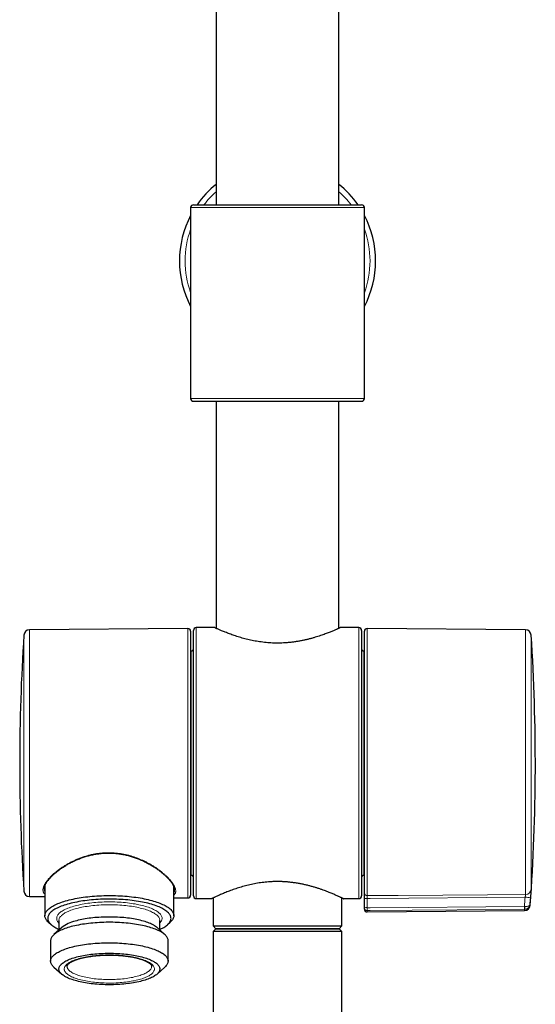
# Model space of a CAD drawing. Header units: millimetres. Extents: x 8 to 2417, y 12 to 2416.
# Tile 9 of 24: x 1076 to 1168, y 1193 to 1369. Entities that reach past the tile are written whole.
import ezdxf

# ---------------------------------------------------------------- set-up
doc = ezdxf.new("R2010")
doc.units = ezdxf.units.MM

msp = doc.modelspace()

# ---------------------------------------------------------------- linework, layer by layer
at = {"color": 7, "linetype": 'Continuous', "lineweight": 30}
for p, q in [((1110.81, 2250.58), (1110.81, 1335.58)), ((1132.71, 1335.58), (1132.71, 2250.58)), ((1106.76, 1335.58), (1136.76, 1335.58)), ((1106.26, 1335.08), (1106.26, 1301.08)), ((1137.26, 1301.08), (1137.26, 1335.08)), ((1106.76, 1300.58), (1136.76, 1300.58)), ((1110.81, 1300.58), (1110.81, 1260.11)), ((1132.71, 1260.11), (1132.71, 1300.58)), ((1105.75, 1260.08), (1077.49, 1259.83)), ((1110.56, 1260.23), (1107.26, 1260.23)), ((1136.26, 1260.23), (1132.95, 1260.23)), ((1166.02, 1259.83), (1137.76, 1260.08)), ((1106.26, 1259.58), (1106.26, 1212.57)), ((1106.76, 1212.43), (1106.76, 1259.73)), ((1136.76, 1259.73), (1136.76, 1236.08)), ((1137.26, 1212.97), (1137.26, 1259.58)), ((1106.36, 1256.08), (1106.26, 1256.08)), ((1137.26, 1256.08), (1137.16, 1256.08)), ((1136.76, 1236.08), (1136.76, 1212.43)), ((1106.26, 1216.08), (1106.36, 1216.08)), ((1137.16, 1216.08), (1137.26, 1216.08)), ((1080.26, 1214.3), (1080.26, 1208.9)), ((1080.13, 1213.89), (1080.11, 1213.73)), ((1103.26, 1208.9), (1103.26, 1214.08)), ((1103.4, 1213.49), (1103.4, 1213.56)), ((1077.49, 1212.32), (1080.26, 1212.29)), ((1103.26, 1212.09), (1105.75, 1212.07)), ((1107.26, 1211.93), (1110.01, 1211.93)), ((1110.26, 1212.05), (1110.26, 1207.08)), ((1133.26, 1207.08), (1133.26, 1212.05)), ((1133.5, 1211.93), (1136.26, 1211.93)), ((1137.26, 1210.31), (1137.26, 1211.97)), ((1137.26, 1210.07), (1137.26, 1210.31)), ((1137.76, 1209.57), (1165.85, 1209.82)), ((1080.89, 1207.72), (1081.36, 1207.3)), ((1082.76, 1208.04), (1082.76, 1206.33)), ((1100.76, 1206.33), (1100.76, 1208.04)), ((1102.15, 1207.3), (1102.62, 1207.72)), ((1083.25, 1206.78), (1081.86, 1205.53)), ((1101.65, 1205.53), (1100.26, 1206.78)), ((1110.26, 1207.08), (1110.76, 1206.58)), ((1110.26, 1207.08), (1121.76, 1207.08)), ((1110.76, 1206.58), (1110.26, 1206.08)), ((1110.26, 1206.08), (1110.26, 1087.08)), ((1133.26, 1206.08), (1110.26, 1206.08)), ((1110.76, 1206.58), (1132.76, 1206.58)), ((1121.76, 1206.58), (1110.76, 1206.58)), ((1121.76, 1207.08), (1133.26, 1207.08)), ((1132.76, 1206.58), (1121.76, 1206.58)), ((1132.76, 1206.58), (1133.26, 1207.08)), ((1133.26, 1206.08), (1132.76, 1206.58)), ((1133.26, 1087.08), (1133.26, 1206.08)), ((1081.28, 1204.46), (1081.28, 1200.8)), ((1102.23, 1200.8), (1102.23, 1204.46)), ((1081.86, 1199.73), (1083.25, 1198.48)), ((1100.26, 1198.48), (1101.65, 1199.73))]:
    msp.add_line(p, q, dxfattribs=at)
at = {"color": 252, "linetype": 'Continuous', "lineweight": 0}
for p, q in [((1137.26, 1335.08), (1106.26, 1335.08)), ((1106.26, 1301.08), (1137.26, 1301.08)), ((1105.75, 1213.27), (1105.75, 1260.08)), ((1107.26, 1260.23), (1107.26, 1211.93)), ((1136.26, 1236.08), (1136.26, 1260.23)), ((1137.76, 1260.08), (1137.76, 1212.48)), ((1076.5, 1213.25), (1076.5, 1258.9)), ((1077.49, 1259.83), (1077.49, 1213.5)), ((1166.02, 1212.68), (1166.02, 1259.83)), ((1167.01, 1258.9), (1167.01, 1213.6)), ((1106.36, 1216.08), (1106.36, 1256.08)), ((1137.16, 1256.08), (1137.16, 1236.08)), ((1136.26, 1211.93), (1136.26, 1236.08)), ((1137.16, 1236.08), (1137.16, 1216.08)), ((1077.49, 1213.5), (1077.49, 1212.32)), ((1105.75, 1212.07), (1105.75, 1213.27)), ((1137.76, 1211.98), (1137.76, 1210.32)), ((1166.84, 1210.9), (1166.84, 1210.74)), ((1137.76, 1209.82), (1137.76, 1209.57)), ((1165.82, 1210.53), (1165.88, 1210.53)), ((1165.85, 1210.03), (1165.82, 1210.03)), ((1165.85, 1209.82), (1165.85, 1210.03))]:
    msp.add_line(p, q, dxfattribs=at)
at = {"color": 252, "linetype": 'Continuous', "lineweight": 0, "flags": 128}
for points in [[(1137.76, 1212.48), (1138.26, 1212.48), (1139.26, 1212.49), (1143.26, 1212.52), (1159.25, 1212.63), (1166.02, 1212.68)], [(1085.39, 1210.58), (1085.67, 1210.66), (1085.97, 1210.73), (1086.27, 1210.8), (1086.59, 1210.87), (1086.91, 1210.93), (1087.24, 1210.99), (1087.58, 1211.05), (1087.92, 1211.1), (1088.27, 1211.15), (1088.63, 1211.19), (1088.99, 1211.22), (1089.36, 1211.26), (1089.73, 1211.29), (1090.1, 1211.31), (1090.48, 1211.33), (1090.86, 1211.34), (1091.24, 1211.35), (1091.62, 1211.35), (1092, 1211.35), (1092.38, 1211.35), (1092.76, 1211.34), (1093.13, 1211.32), (1093.51, 1211.3), (1093.88, 1211.28), (1094.25, 1211.25), (1094.62, 1211.22), (1094.98, 1211.18), (1095.33, 1211.13), (1095.68, 1211.09), (1096.03, 1211.03), (1096.36, 1210.98), (1096.69, 1210.92), (1097.01, 1210.85), (1097.32, 1210.79), (1097.62, 1210.71), (1097.92, 1210.64), (1098.2, 1210.56), (1098.47, 1210.47), (1098.73, 1210.39), (1098.98, 1210.3), (1099.22, 1210.21), (1099.45, 1210.11), (1099.66, 1210.01), (1099.86, 1209.91), (1100.04, 1209.81), (1100.22, 1209.7), (1100.38, 1209.59), (1100.52, 1209.48), (1100.65, 1209.37), (1100.77, 1209.26), (1100.87, 1209.14), (1100.95, 1209.03), (1101.02, 1208.91), (1101.08, 1208.79), (1101.12, 1208.68), (1101.15, 1208.56), (1101.16, 1208.44), (1101.15, 1208.32), (1101.13, 1208.2), (1101.09, 1208.08), (1101.04, 1207.97), (1100.97, 1207.85), (1100.89, 1207.73), (1100.79, 1207.62), (1100.76, 1207.58)], [(1100.76, 1208.04), (1100.76, 1208.05), (1100.75, 1208.16), (1100.72, 1208.28), (1100.69, 1208.39), (1100.63, 1208.51), (1100.56, 1208.62), (1100.48, 1208.73), (1100.38, 1208.85), (1100.27, 1208.96), (1100.14, 1209.07), (1100, 1209.17), (1099.84, 1209.28), (1099.67, 1209.38), (1099.48, 1209.48), (1099.29, 1209.58), (1099.08, 1209.68), (1098.86, 1209.77), (1098.62, 1209.86), (1098.37, 1209.95), (1098.12, 1210.03), (1097.85, 1210.11), (1097.57, 1210.19), (1097.28, 1210.26), (1096.98, 1210.33), (1096.67, 1210.39), (1096.36, 1210.46), (1096.04, 1210.51), (1095.7, 1210.57), (1095.37, 1210.61), (1095.02, 1210.66), (1094.67, 1210.7), (1094.32, 1210.73), (1093.96, 1210.76), (1093.6, 1210.79), (1093.23, 1210.81), (1092.86, 1210.83), (1092.49, 1210.84), (1092.12, 1210.85), (1091.75, 1210.85), (1091.38, 1210.85), (1091.01, 1210.84), (1090.64, 1210.83), (1090.27, 1210.81), (1089.9, 1210.79), (1089.54, 1210.76), (1089.18, 1210.73), (1088.83, 1210.7), (1088.48, 1210.66), (1088.14, 1210.61), (1087.8, 1210.56), (1087.47, 1210.51), (1087.14, 1210.45), (1086.83, 1210.39), (1086.52, 1210.33), (1086.22, 1210.26), (1085.94, 1210.18), (1085.66, 1210.11)], [(1165.93, 1212.18), (1138.26, 1211.98), (1137.76, 1211.98)], [(1082.76, 1207.58), (1082.69, 1207.65), (1082.6, 1207.76), (1082.52, 1207.88), (1082.46, 1208), (1082.41, 1208.11), (1082.38, 1208.23), (1082.36, 1208.35), (1082.36, 1208.47), (1082.37, 1208.59), (1082.4, 1208.71), (1082.44, 1208.83), (1082.5, 1208.94), (1082.58, 1209.06), (1082.67, 1209.17), (1082.77, 1209.29), (1082.89, 1209.4), (1083.03, 1209.51), (1083.18, 1209.62), (1083.34, 1209.73), (1083.52, 1209.83), (1083.71, 1209.94), (1083.91, 1210.04), (1084.12, 1210.14), (1084.35, 1210.23), (1084.59, 1210.32), (1084.85, 1210.41), (1085.11, 1210.5), (1085.39, 1210.58)], [(1085.66, 1210.11), (1085.39, 1210.03), (1085.13, 1209.94), (1084.89, 1209.86), (1084.65, 1209.77), (1084.43, 1209.67), (1084.22, 1209.58), (1084.02, 1209.48), (1083.84, 1209.38), (1083.67, 1209.28), (1083.51, 1209.17), (1083.37, 1209.06), (1083.24, 1208.95), (1083.13, 1208.84), (1083.03, 1208.73), (1082.95, 1208.62), (1082.88, 1208.51), (1082.82, 1208.39), (1082.79, 1208.28), (1082.76, 1208.16), (1082.76, 1208.04)], [(1165.82, 1210.03), (1165.77, 1210.03), (1161.77, 1210), (1145.77, 1209.88), (1138.26, 1209.82), (1137.76, 1209.82)], [(1137.77, 1210.32), (1138.26, 1210.32), (1165.82, 1210.53)], [(1086.3, 1201.24), (1086.57, 1201.32), (1086.84, 1201.39), (1087.13, 1201.45), (1087.42, 1201.51), (1087.72, 1201.57), (1088.03, 1201.62), (1088.35, 1201.67), (1088.67, 1201.72), (1089, 1201.76), (1089.34, 1201.79), (1089.68, 1201.82), (1090.02, 1201.85), (1090.37, 1201.87), (1090.72, 1201.89), (1091.07, 1201.9), (1091.42, 1201.9), (1091.78, 1201.91), (1092.13, 1201.9), (1092.48, 1201.9), (1092.83, 1201.88), (1093.18, 1201.87), (1093.53, 1201.85), (1093.87, 1201.82), (1094.21, 1201.79), (1094.55, 1201.75), (1094.87, 1201.71), (1095.2, 1201.67), (1095.51, 1201.62), (1095.82, 1201.56), (1096.12, 1201.51), (1096.42, 1201.44), (1096.7, 1201.38), (1096.97, 1201.31), (1097.24, 1201.23), (1097.49, 1201.16), (1097.74, 1201.08), (1097.97, 1200.99), (1098.18, 1200.91), (1098.39, 1200.82), (1098.59, 1200.73), (1098.77, 1200.63), (1098.93, 1200.53), (1099.09, 1200.43), (1099.23, 1200.33), (1099.35, 1200.23), (1099.46, 1200.13), (1099.55, 1200.02), (1099.63, 1199.91), (1099.7, 1199.8), (1099.75, 1199.69), (1099.78, 1199.58), (1099.8, 1199.47), (1099.8, 1199.36), (1099.79, 1199.25), (1099.76, 1199.14), (1099.72, 1199.04), (1099.66, 1198.93), (1099.59, 1198.82), (1099.5, 1198.71), (1099.39, 1198.61), (1099.28, 1198.5), (1099.14, 1198.4), (1098.99, 1198.3), (1098.83, 1198.2), (1098.66, 1198.11), (1098.47, 1198.01), (1098.27, 1197.92), (1098.05, 1197.84), (1097.83, 1197.75), (1097.59, 1197.67), (1097.34, 1197.59), (1097.08, 1197.52), (1096.81, 1197.45), (1096.53, 1197.38), (1096.24, 1197.31), (1095.94, 1197.26), (1095.63, 1197.2), (1095.32, 1197.15), (1095, 1197.1), (1094.67, 1197.06), (1094.34, 1197.02), (1094, 1196.99), (1093.66, 1196.96), (1093.32, 1196.94), (1092.97, 1196.92), (1092.62, 1196.9), (1092.27, 1196.89), (1091.91, 1196.89), (1091.56, 1196.89), (1091.21, 1196.9), (1090.85, 1196.91), (1090.5, 1196.92), (1090.15, 1196.94), (1089.81, 1196.96), (1089.47, 1196.99), (1089.13, 1197.03), (1088.8, 1197.06), (1088.47, 1197.11), (1088.15, 1197.15), (1087.84, 1197.21), (1087.54, 1197.26), (1087.24, 1197.32), (1086.95, 1197.39), (1086.67, 1197.45), (1086.4, 1197.52), (1086.14, 1197.6), (1085.9, 1197.68), (1085.66, 1197.76), (1085.43, 1197.84), (1085.22, 1197.93), (1085.02, 1198.02), (1084.83, 1198.12), (1084.66, 1198.21), (1084.5, 1198.31), (1084.35, 1198.41), (1084.22, 1198.51), (1084.1, 1198.62), (1084, 1198.72), (1083.91, 1198.83), (1083.84, 1198.94), (1083.78, 1199.05), (1083.74, 1199.16), (1083.72, 1199.27), (1083.71, 1199.38), (1083.71, 1199.49), (1083.73, 1199.6), (1083.77, 1199.71), (1083.82, 1199.82), (1083.88, 1199.92), (1083.97, 1200.03), (1084.06, 1200.14), (1084.17, 1200.24), (1084.3, 1200.34), (1084.44, 1200.45), (1084.6, 1200.55), (1084.76, 1200.64), (1084.95, 1200.74), (1085.14, 1200.83), (1085.35, 1200.92), (1085.57, 1201), (1085.8, 1201.09), (1086.05, 1201.17), (1086.3, 1201.24)], [(1084.21, 1199.87), (1084.21, 1199.8), (1084.23, 1199.69), (1084.26, 1199.58), (1084.31, 1199.48), (1084.38, 1199.37), (1084.46, 1199.27), (1084.55, 1199.17), (1084.66, 1199.07), (1084.78, 1198.97), (1084.92, 1198.87), (1085.07, 1198.78), (1085.24, 1198.68), (1085.42, 1198.59), (1085.61, 1198.51), (1085.82, 1198.42), (1086.03, 1198.34), (1086.26, 1198.26), (1086.5, 1198.18), (1086.75, 1198.11), (1087.01, 1198.04), (1087.28, 1197.98), (1087.56, 1197.92), (1087.85, 1197.86), (1088.15, 1197.81), (1088.45, 1197.76), (1088.76, 1197.71), (1089.07, 1197.67), (1089.4, 1197.64), (1089.72, 1197.61), (1090.05, 1197.58), (1090.39, 1197.56), (1090.72, 1197.54), (1091.06, 1197.53), (1091.4, 1197.52), (1091.75, 1197.52), (1092.09, 1197.52), (1092.43, 1197.53), (1092.77, 1197.54), (1093.1, 1197.56), (1093.44, 1197.58), (1093.77, 1197.61), (1094.1, 1197.64), (1094.42, 1197.67), (1094.73, 1197.71), (1095.04, 1197.76), (1095.35, 1197.8), (1095.64, 1197.86), (1095.93, 1197.91), (1096.21, 1197.97), (1096.48, 1198.04), (1096.74, 1198.11), (1097, 1198.18), (1097.24, 1198.25), (1097.46, 1198.33), (1097.68, 1198.42), (1097.89, 1198.5), (1098.08, 1198.59), (1098.26, 1198.68), (1098.43, 1198.77), (1098.58, 1198.87), (1098.72, 1198.96), (1098.84, 1199.06), (1098.95, 1199.16), (1099.05, 1199.27), (1099.13, 1199.37), (1099.2, 1199.47), (1099.25, 1199.58), (1099.28, 1199.68), (1099.3, 1199.79), (1099.31, 1199.87)]]:
    msp.add_lwpolyline(points, dxfattribs=at)
at = {"color": 7, "linetype": 'Continuous', "lineweight": 30, "flags": 128}
for points in [[(1080.89, 1207.72), (1080.79, 1207.82), (1080.67, 1207.95), (1080.57, 1208.07), (1080.48, 1208.2), (1080.4, 1208.33), (1080.34, 1208.46), (1080.3, 1208.59), (1080.27, 1208.72), (1080.26, 1208.85), (1080.26, 1208.98), (1080.28, 1209.11), (1080.31, 1209.24), (1080.36, 1209.37), (1080.42, 1209.5), (1080.5, 1209.63), (1080.59, 1209.76), (1080.7, 1209.88), (1080.82, 1210.01), (1080.96, 1210.13), (1081.11, 1210.26), (1081.28, 1210.38), (1081.46, 1210.49), (1081.65, 1210.61), (1081.86, 1210.72), (1082.08, 1210.84), (1082.31, 1210.94), (1082.56, 1211.05), (1082.81, 1211.15), (1083.08, 1211.25), (1083.37, 1211.35), (1083.66, 1211.45), (1083.96, 1211.54)], [(1084.3, 1210.95), (1084, 1210.86), (1083.72, 1210.77), (1083.44, 1210.67), (1083.18, 1210.57), (1082.93, 1210.47), (1082.69, 1210.37), (1082.46, 1210.26), (1082.25, 1210.15), (1082.05, 1210.04), (1081.86, 1209.92), (1081.69, 1209.81), (1081.53, 1209.69), (1081.39, 1209.57), (1081.26, 1209.45), (1081.14, 1209.32), (1081.04, 1209.2), (1080.95, 1209.07), (1080.88, 1208.95), (1080.83, 1208.82), (1080.79, 1208.69), (1080.76, 1208.57), (1080.76, 1208.44), (1080.76, 1208.31), (1080.78, 1208.18), (1080.82, 1208.05), (1080.87, 1207.93), (1080.94, 1207.8), (1081.02, 1207.67), (1081.12, 1207.55), (1081.23, 1207.43), (1081.36, 1207.3), (1081.5, 1207.18), (1081.66, 1207.07), (1081.83, 1206.95), (1082.01, 1206.83), (1082.21, 1206.72), (1082.42, 1206.61), (1082.65, 1206.5), (1082.76, 1206.45)], [(1083.96, 1211.54), (1084.28, 1211.62), (1084.6, 1211.71), (1084.93, 1211.79), (1085.28, 1211.86), (1085.63, 1211.93), (1085.99, 1212), (1086.36, 1212.06), (1086.73, 1212.12), (1087.11, 1212.18), (1087.5, 1212.23), (1087.89, 1212.28), (1088.29, 1212.32), (1088.69, 1212.35), (1089.1, 1212.39), (1089.51, 1212.42), (1089.92, 1212.44), (1090.34, 1212.46), (1090.76, 1212.47), (1091.18, 1212.48), (1091.6, 1212.48), (1092.02, 1212.48), (1092.44, 1212.48), (1092.85, 1212.47), (1093.27, 1212.45), (1093.69, 1212.43), (1094.1, 1212.41), (1094.51, 1212.38), (1094.92, 1212.35), (1095.32, 1212.31), (1095.71, 1212.27), (1096.11, 1212.22), (1096.49, 1212.17), (1096.87, 1212.11), (1097.24, 1212.05), (1097.61, 1211.99), (1097.97, 1211.92), (1098.32, 1211.84), (1098.66, 1211.77), (1098.99, 1211.69), (1099.31, 1211.6), (1099.62, 1211.51), (1099.92, 1211.42), (1100.21, 1211.33), (1100.49, 1211.23), (1100.76, 1211.13), (1101.01, 1211.03), (1101.26, 1210.92), (1101.49, 1210.81), (1101.7, 1210.7), (1101.91, 1210.58), (1102.1, 1210.47), (1102.28, 1210.35), (1102.44, 1210.23), (1102.59, 1210.1), (1102.72, 1209.98), (1102.84, 1209.85), (1102.94, 1209.73), (1103.03, 1209.6), (1103.11, 1209.47), (1103.17, 1209.34), (1103.21, 1209.21), (1103.24, 1209.08), (1103.25, 1208.95), (1103.25, 1208.82), (1103.24, 1208.69), (1103.2, 1208.56), (1103.16, 1208.43), (1103.09, 1208.3), (1103.01, 1208.17), (1102.92, 1208.04), (1102.81, 1207.92), (1102.69, 1207.79), (1102.62, 1207.72)], [(1100.76, 1206.45), (1100.82, 1206.48), (1101.05, 1206.59), (1101.26, 1206.7), (1101.46, 1206.81), (1101.65, 1206.93), (1101.82, 1207.04), (1101.98, 1207.16), (1102.13, 1207.28), (1102.26, 1207.4), (1102.37, 1207.53), (1102.47, 1207.65), (1102.56, 1207.78), (1102.63, 1207.9), (1102.68, 1208.03), (1102.72, 1208.16), (1102.75, 1208.28), (1102.76, 1208.41), (1102.75, 1208.54), (1102.73, 1208.67), (1102.69, 1208.8), (1102.64, 1208.92), (1102.57, 1209.05), (1102.49, 1209.18), (1102.39, 1209.3), (1102.28, 1209.42), (1102.15, 1209.55), (1102.01, 1209.67), (1101.85, 1209.78), (1101.68, 1209.9), (1101.5, 1210.02), (1101.3, 1210.13), (1101.09, 1210.24), (1100.87, 1210.35), (1100.63, 1210.45), (1100.38, 1210.55), (1100.12, 1210.65), (1099.84, 1210.75), (1099.56, 1210.84), (1099.27, 1210.93), (1098.96, 1211.02), (1098.64, 1211.1), (1098.32, 1211.18), (1097.98, 1211.25), (1097.64, 1211.32), (1097.29, 1211.39), (1096.93, 1211.45), (1096.56, 1211.51), (1096.19, 1211.56), (1095.81, 1211.61), (1095.42, 1211.66), (1095.03, 1211.7), (1094.64, 1211.73), (1094.24, 1211.76), (1093.84, 1211.79), (1093.43, 1211.81), (1093.03, 1211.83), (1092.62, 1211.84), (1092.21, 1211.85), (1091.79, 1211.85), (1091.38, 1211.85), (1090.97, 1211.84), (1090.56, 1211.83), (1090.15, 1211.82), (1089.75, 1211.8), (1089.35, 1211.77), (1088.95, 1211.74), (1088.55, 1211.7), (1088.16, 1211.66), (1087.77, 1211.62), (1087.39, 1211.57), (1087.02, 1211.52), (1086.65, 1211.46), (1086.29, 1211.4), (1085.94, 1211.33), (1085.59, 1211.26), (1085.25, 1211.19), (1084.93, 1211.11), (1084.61, 1211.03), (1084.3, 1210.95)], [(1102.23, 1204.46), (1102.23, 1204.51), (1102.22, 1204.63), (1102.19, 1204.76), (1102.14, 1204.88), (1102.08, 1205.01), (1102.01, 1205.13), (1101.92, 1205.25), (1101.81, 1205.37), (1101.69, 1205.49), (1101.56, 1205.61), (1101.41, 1205.73), (1101.24, 1205.84), (1101.07, 1205.95), (1100.88, 1206.06), (1100.67, 1206.17), (1100.45, 1206.28), (1100.22, 1206.38), (1099.98, 1206.48), (1099.73, 1206.57), (1099.46, 1206.67), (1099.18, 1206.76), (1098.89, 1206.85), (1098.6, 1206.93), (1098.29, 1207.01), (1097.97, 1207.08), (1097.64, 1207.16), (1097.3, 1207.23), (1096.96, 1207.29), (1096.61, 1207.35), (1096.25, 1207.41), (1095.88, 1207.46), (1095.51, 1207.5), (1095.13, 1207.55), (1094.75, 1207.58), (1094.36, 1207.62), (1093.97, 1207.65), (1093.58, 1207.67), (1093.18, 1207.69), (1092.78, 1207.71), (1092.38, 1207.72), (1091.98, 1207.72), (1091.58, 1207.72), (1091.18, 1207.72), (1090.78, 1207.71), (1090.38, 1207.69), (1089.98, 1207.67), (1089.59, 1207.65), (1089.2, 1207.62), (1088.81, 1207.59), (1088.43, 1207.55), (1088.05, 1207.51), (1087.68, 1207.46), (1087.31, 1207.41), (1086.95, 1207.36), (1086.6, 1207.3), (1086.25, 1207.23), (1085.92, 1207.17), (1085.59, 1207.09), (1085.27, 1207.02), (1084.96, 1206.94), (1084.66, 1206.86), (1084.37, 1206.77), (1084.09, 1206.68), (1083.82, 1206.59), (1083.56, 1206.49), (1083.32, 1206.39), (1083.09, 1206.29), (1082.87, 1206.18), (1082.66, 1206.08), (1082.47, 1205.97), (1082.29, 1205.86), (1082.12, 1205.74), (1081.97, 1205.63), (1081.84, 1205.51), (1081.72, 1205.39), (1081.61, 1205.27), (1081.52, 1205.15), (1081.44, 1205.02), (1081.38, 1204.9), (1081.33, 1204.78), (1081.3, 1204.65), (1081.28, 1204.53), (1081.28, 1204.46)], [(1100.26, 1206.78), (1100.14, 1206.88), (1100, 1206.99), (1099.84, 1207.09), (1099.67, 1207.2), (1099.48, 1207.3), (1099.29, 1207.39), (1099.08, 1207.49), (1098.86, 1207.58), (1098.62, 1207.67), (1098.37, 1207.76), (1098.12, 1207.84), (1097.85, 1207.92), (1097.57, 1208), (1097.28, 1208.07), (1096.98, 1208.14), (1096.67, 1208.21), (1096.36, 1208.27), (1096.04, 1208.33), (1095.7, 1208.38), (1095.37, 1208.43), (1095.02, 1208.47), (1094.67, 1208.51), (1094.32, 1208.55), (1093.96, 1208.58), (1093.6, 1208.6), (1093.23, 1208.63), (1092.86, 1208.64), (1092.49, 1208.65), (1092.12, 1208.66), (1091.75, 1208.66), (1091.38, 1208.66), (1091.01, 1208.65), (1090.64, 1208.64), (1090.27, 1208.63), (1089.9, 1208.6), (1089.54, 1208.58), (1089.18, 1208.55), (1088.83, 1208.51), (1088.48, 1208.47), (1088.14, 1208.43), (1087.8, 1208.38), (1087.47, 1208.33), (1087.14, 1208.27), (1086.83, 1208.21), (1086.52, 1208.14), (1086.22, 1208.07), (1085.94, 1208), (1085.66, 1207.92)], [(1084.66, 1203.2), (1084.96, 1203.29), (1085.27, 1203.37), (1085.59, 1203.44), (1085.92, 1203.51), (1086.25, 1203.58), (1086.6, 1203.64), (1086.95, 1203.7), (1087.31, 1203.76), (1087.68, 1203.81), (1088.05, 1203.86), (1088.43, 1203.9), (1088.81, 1203.94), (1089.2, 1203.97), (1089.59, 1204), (1089.98, 1204.02), (1090.38, 1204.04), (1090.78, 1204.05), (1091.18, 1204.06), (1091.58, 1204.07), (1091.98, 1204.07), (1092.38, 1204.06), (1092.78, 1204.05), (1093.18, 1204.04), (1093.58, 1204.02), (1093.97, 1203.99), (1094.36, 1203.96), (1094.75, 1203.93), (1095.13, 1203.89), (1095.51, 1203.85), (1095.88, 1203.8), (1096.25, 1203.75), (1096.61, 1203.7), (1096.96, 1203.64), (1097.3, 1203.57), (1097.64, 1203.5), (1097.97, 1203.43), (1098.29, 1203.36), (1098.6, 1203.28), (1098.89, 1203.19), (1099.18, 1203.11), (1099.46, 1203.01), (1099.73, 1202.92), (1099.98, 1202.82), (1100.22, 1202.72), (1100.45, 1202.62), (1100.67, 1202.52), (1100.88, 1202.41), (1101.07, 1202.3), (1101.24, 1202.19), (1101.41, 1202.07), (1101.56, 1201.96), (1101.69, 1201.84), (1101.81, 1201.72), (1101.92, 1201.6), (1102.01, 1201.48), (1102.08, 1201.35), (1102.14, 1201.23), (1102.19, 1201.11), (1102.22, 1200.98), (1102.23, 1200.86), (1102.23, 1200.73), (1102.21, 1200.61), (1102.18, 1200.48), (1102.14, 1200.36), (1102.07, 1200.23), (1102, 1200.11), (1101.9, 1199.99), (1101.8, 1199.87), (1101.67, 1199.75), (1101.65, 1199.73)], [(1081.86, 1199.73), (1081.82, 1199.77), (1081.7, 1199.88), (1081.59, 1200.01), (1081.5, 1200.13), (1081.43, 1200.25), (1081.37, 1200.37), (1081.32, 1200.5), (1081.29, 1200.62), (1081.28, 1200.75), (1081.28, 1200.87), (1081.3, 1201), (1081.33, 1201.12), (1081.38, 1201.25), (1081.44, 1201.37), (1081.52, 1201.49), (1081.61, 1201.61), (1081.72, 1201.74), (1081.84, 1201.85), (1081.97, 1201.97), (1082.12, 1202.09), (1082.29, 1202.2), (1082.47, 1202.31), (1082.66, 1202.42), (1082.87, 1202.53), (1083.09, 1202.64), (1083.32, 1202.74), (1083.56, 1202.84), (1083.82, 1202.93), (1084.09, 1203.03), (1084.37, 1203.12), (1084.66, 1203.2)], [(1085.66, 1201.46), (1085.94, 1201.54), (1086.22, 1201.61), (1086.52, 1201.68), (1086.83, 1201.75), (1087.14, 1201.81), (1087.47, 1201.86), (1087.8, 1201.92), (1088.14, 1201.97), (1088.48, 1202.01), (1088.83, 1202.05), (1089.18, 1202.09), (1089.54, 1202.12), (1089.9, 1202.14), (1090.27, 1202.16), (1090.64, 1202.18), (1091.01, 1202.19), (1091.38, 1202.2), (1091.75, 1202.2), (1092.12, 1202.2), (1092.49, 1202.19), (1092.86, 1202.18), (1093.23, 1202.16), (1093.6, 1202.14), (1093.96, 1202.12), (1094.32, 1202.09), (1094.67, 1202.05), (1095.02, 1202.01), (1095.37, 1201.97), (1095.7, 1201.92), (1096.04, 1201.87), (1096.36, 1201.81), (1096.67, 1201.75), (1096.98, 1201.68), (1097.28, 1201.61), (1097.57, 1201.54), (1097.85, 1201.46), (1098.12, 1201.38), (1098.37, 1201.3), (1098.62, 1201.21), (1098.86, 1201.12), (1099.08, 1201.03), (1099.29, 1200.93), (1099.48, 1200.83), (1099.67, 1200.73), (1099.84, 1200.63), (1100, 1200.53), (1100.14, 1200.42), (1100.27, 1200.31), (1100.38, 1200.2), (1100.48, 1200.09), (1100.56, 1199.97), (1100.63, 1199.86), (1100.69, 1199.75), (1100.72, 1199.63), (1100.75, 1199.52), (1100.76, 1199.4), (1100.75, 1199.28), (1100.72, 1199.17), (1100.69, 1199.05), (1100.63, 1198.94), (1100.56, 1198.82), (1100.48, 1198.71), (1100.38, 1198.6), (1100.27, 1198.49), (1100.14, 1198.38), (1100, 1198.27), (1099.84, 1198.17), (1099.67, 1198.06), (1099.49, 1197.96), (1099.29, 1197.87), (1099.08, 1197.77), (1098.86, 1197.68), (1098.63, 1197.59), (1098.38, 1197.5), (1098.12, 1197.42), (1097.85, 1197.34), (1097.58, 1197.26), (1097.29, 1197.19), (1096.99, 1197.12), (1096.68, 1197.05), (1096.37, 1196.99), (1096.04, 1196.93), (1095.71, 1196.88), (1095.37, 1196.83), (1095.03, 1196.79), (1094.68, 1196.75), (1094.33, 1196.71), (1093.97, 1196.68), (1093.61, 1196.65), (1093.24, 1196.63), (1092.87, 1196.61), (1092.5, 1196.6), (1092.13, 1196.6), (1091.76, 1196.59), (1091.39, 1196.6), (1091.02, 1196.6), (1090.65, 1196.61), (1090.28, 1196.63), (1089.91, 1196.65), (1089.55, 1196.68), (1089.19, 1196.71), (1088.84, 1196.74), (1088.49, 1196.78), (1088.14, 1196.83), (1087.81, 1196.88), (1087.48, 1196.93), (1087.15, 1196.99), (1086.84, 1197.05), (1086.53, 1197.11), (1086.23, 1197.18), (1085.94, 1197.26), (1085.66, 1197.33), (1085.39, 1197.41), (1085.14, 1197.5), (1084.89, 1197.58), (1084.66, 1197.67), (1084.43, 1197.77), (1084.22, 1197.86), (1084.03, 1197.96), (1083.84, 1198.06), (1083.67, 1198.17), (1083.52, 1198.27), (1083.37, 1198.38), (1083.24, 1198.49), (1083.13, 1198.6), (1083.03, 1198.71), (1082.95, 1198.82), (1082.88, 1198.94), (1082.82, 1199.05), (1082.79, 1199.17), (1082.76, 1199.28), (1082.76, 1199.4), (1082.76, 1199.51), (1082.79, 1199.63), (1082.82, 1199.74), (1082.88, 1199.86), (1082.95, 1199.97), (1083.03, 1200.09), (1083.13, 1200.2), (1083.24, 1200.31), (1083.37, 1200.42), (1083.51, 1200.52), (1083.67, 1200.63), (1083.84, 1200.73), (1084.02, 1200.83), (1084.22, 1200.93), (1084.43, 1201.03), (1084.65, 1201.12), (1084.89, 1201.21), (1085.13, 1201.3), (1085.39, 1201.38), (1085.66, 1201.46)]]:
    msp.add_lwpolyline(points, dxfattribs=at)
at = {"color": 7, "linetype": 'Continuous', "lineweight": 30}
for centre, radius, start, end in [((1121.76, 1325.58), 17.5, 128.7346, 145.1501), ((1121.76, 1325.58), 17.5, 34.8499, 51.2654), ((1106.76, 1335.08), 0.5, 90, 180), ((1136.76, 1335.08), 0.5, 0, 90), ((1121.76, 1325.58), 17.5, 152.3396, 207.6604), ((1121.76, 1325.58), 17.5, 332.3396, 27.6604), ((1106.76, 1301.08), 0.5, 180, 270), ((1136.76, 1301.08), 0.5, 270, 0), ((1105.76, 1259.58), 0.5, 0, 90.5), ((1107.26, 1259.73), 0.5, 90, 180), ((1136.26, 1259.73), 0.5, 360, 90), ((1137.76, 1259.58), 0.5, 89.5, 180), ((1425.76, 1236.08), 350, 176.2612, 183.7388), ((1077.5, 1258.83), 1, 90.5, 176.2612), ((1166.01, 1258.83), 1, 3.7388, 89.5), ((817.76, 1236.08), 350, 355.8495, 3.7388), ((1106.36, 1256.48), 0.4, 270, 360), ((1137.16, 1256.48), 0.4, 180, 270), ((1106.36, 1215.68), 0.4, 0, 90), ((1137.16, 1215.68), 0.4, 90, 180), ((1077.5, 1213.32), 1, 183.7388, 269.5), ((1105.76, 1212.57), 0.5, 269.5, 0), ((1107.26, 1212.43), 0.5, 180, 270), ((1136.26, 1212.43), 0.5, 270, 0), ((817.93, 1236.12), 349.82, 355.865, 356.0613), ((1137.76, 1210.07), 0.5, 180, 270.5), ((1165.84, 1210.82), 1, 270.5, 355.8495), ((1087.11, 1201.78), 6.31, 103.2608, 127.5964)]:
    msp.add_arc(centre, radius, start, end, dxfattribs=at)
at = {"color": 252, "linetype": 'Continuous', "lineweight": 0}
for centre, radius, start, end in [((1121.76, 1325.58), 16.5, 131.5778, 142.6948), ((1121.76, 1325.58), 16.5, 37.3052, 48.4222), ((1121.76, 1325.58), 16.5, 159.95, 200.05), ((1121.76, 1325.58), 16.5, 339.95, 20.05), ((1137.75, 1212.97), 0.496, 180.4783, 270.9992), ((1166.02, 1213.68), 0.993, 270.0929, 355.7822), ((1137.63, 1205.92), 6.05, 88.7511, 93.5277), ((817.94, 1236.14), 348.82, 355.7904, 356.0613), ((1165.34, 1199.95), 12.25, 82.5581, 87.2038), ((1137.63, 1204.15), 6.18, 88.7454, 93.4983), ((1137.75, 1210.31), 0.498, 180.2585, 270.7719), ((1118.6, 1210.07), 19.16, 359.2443, 0.7557), ((1146.96, 1210.28), 18.85, 359.2312, 0.7688), ((1163.62, 1210.43), 2.27, 349.8699, 2.6599)]:
    msp.add_arc(centre, radius, start, end, dxfattribs=at)
at = {"color": 7, "linetype": 'Continuous', "lineweight": 30}
for points, knots in [([(1121.76, 1257.47), (1121.56, 1257.47), (1121.17, 1257.48), (1120.59, 1257.5), (1120.01, 1257.54), (1119.43, 1257.6), (1118.85, 1257.67), (1118.29, 1257.75), (1117.74, 1257.84), (1117.21, 1257.95), (1116.69, 1258.06), (1116.18, 1258.18), (1115.68, 1258.31), (1115.2, 1258.45), (1114.72, 1258.6), (1114.26, 1258.74), (1113.82, 1258.89), (1113.4, 1259.05), (1113, 1259.19), (1112.62, 1259.34), (1112.27, 1259.48), (1111.94, 1259.61), (1111.64, 1259.74), (1111.38, 1259.86), (1111.14, 1259.96), (1110.95, 1260.04), (1110.8, 1260.11), (1110.69, 1260.16), (1110.61, 1260.2), (1110.56, 1260.22), (1110.56, 1260.22), (1110.56, 1260.22)], [0, 0, 0, 0, 0.032582, 0.065193, 0.097776, 0.131383, 0.16502, 0.19863, 0.231187, 0.263768, 0.296327, 0.329714, 0.363124, 0.396513, 0.431363, 0.466238, 0.501088, 0.536844, 0.572626, 0.608381, 0.645064, 0.681777, 0.718458, 0.756349, 0.794276, 0.832164, 0.866512, 0.90089, 0.935237, 0.970752, 1, 1, 1, 1]), ([(1132.95, 1260.23), (1132.95, 1260.23), (1132.96, 1260.23), (1132.94, 1260.22), (1132.89, 1260.19), (1132.8, 1260.16), (1132.69, 1260.1), (1132.55, 1260.04), (1132.39, 1259.97), (1132.2, 1259.88), (1131.98, 1259.79), (1131.73, 1259.68), (1131.45, 1259.57), (1131.15, 1259.44), (1130.82, 1259.31), (1130.46, 1259.17), (1130.08, 1259.03), (1129.66, 1258.89), (1129.22, 1258.73), (1128.74, 1258.58), (1128.24, 1258.43), (1127.71, 1258.28), (1127.15, 1258.14), (1126.58, 1258.01), (1125.99, 1257.88), (1125.4, 1257.78), (1124.78, 1257.68), (1124.14, 1257.6), (1123.48, 1257.54), (1122.86, 1257.5), (1122.29, 1257.48), (1121.93, 1257.47), (1121.76, 1257.47)], [0, 0, 0, 0, 0.003094, 0.037464, 0.071865, 0.106236, 0.137903, 0.169593, 0.201261, 0.233772, 0.266307, 0.29882, 0.331969, 0.36514, 0.39829, 0.432255, 0.466244, 0.50021, 0.536177, 0.57217, 0.608136, 0.645121, 0.682136, 0.719119, 0.755347, 0.791605, 0.827829, 0.865352, 0.902913, 0.940433, 0.970174, 1, 1, 1, 1]), ([(1080.11, 1213.67), (1080.11, 1213.69), (1080.11, 1213.74), (1080.12, 1213.83), (1080.14, 1213.95), (1080.18, 1214.07), (1080.22, 1214.2), (1080.28, 1214.33), (1080.35, 1214.47), (1080.43, 1214.62), (1080.52, 1214.77), (1080.62, 1214.92), (1080.74, 1215.08), (1080.87, 1215.25), (1081.02, 1215.42), (1081.17, 1215.6), (1081.34, 1215.78), (1081.52, 1215.96), (1081.71, 1216.15), (1081.92, 1216.33), (1082.13, 1216.52), (1082.36, 1216.71), (1082.6, 1216.9), (1082.85, 1217.09), (1083.11, 1217.28), (1083.39, 1217.47), (1083.67, 1217.65), (1083.97, 1217.84), (1084.27, 1218.02), (1084.58, 1218.2), (1084.9, 1218.37), (1085.23, 1218.53), (1085.56, 1218.69), (1085.9, 1218.84), (1086.25, 1218.99), (1086.6, 1219.12), (1086.96, 1219.25), (1087.32, 1219.37), (1087.68, 1219.49), (1088.05, 1219.59), (1088.42, 1219.68), (1088.79, 1219.77), (1089.16, 1219.84), (1089.53, 1219.9), (1089.9, 1219.95), (1090.27, 1219.99), (1090.65, 1220.03), (1091.02, 1220.05), (1091.4, 1220.06), (1091.77, 1220.06), (1092.15, 1220.05), (1092.52, 1220.03), (1092.89, 1220), (1093.26, 1219.96), (1093.63, 1219.91), (1094, 1219.85), (1094.37, 1219.79), (1094.74, 1219.71), (1095.1, 1219.62), (1095.46, 1219.52), (1095.83, 1219.41), (1096.18, 1219.29), (1096.54, 1219.17), (1096.89, 1219.03), (1097.24, 1218.89), (1097.59, 1218.74), (1097.93, 1218.59), (1098.26, 1218.42), (1098.59, 1218.25), (1098.9, 1218.08), (1099.22, 1217.9), (1099.52, 1217.71), (1099.81, 1217.53), (1100.1, 1217.34), (1100.37, 1217.14), (1100.64, 1216.95), (1100.89, 1216.75), (1101.14, 1216.56), (1101.37, 1216.36), (1101.59, 1216.17), (1101.79, 1215.98), (1101.99, 1215.79), (1102.17, 1215.6), (1102.34, 1215.42), (1102.5, 1215.24), (1102.64, 1215.07), (1102.77, 1214.9), (1102.89, 1214.73), (1103, 1214.57), (1103.09, 1214.42), (1103.17, 1214.27), (1103.24, 1214.13), (1103.29, 1214), (1103.34, 1213.87), (1103.37, 1213.75), (1103.39, 1213.66), (1103.39, 1213.61), (1103.39, 1213.59)], [0, 0, 0, 0, 0.00561, 0.016081, 0.026243, 0.036363, 0.046506, 0.056665, 0.066818, 0.076941, 0.08702, 0.097218, 0.107533, 0.11796, 0.12849, 0.139112, 0.149817, 0.16059, 0.171418, 0.182287, 0.19318, 0.204093, 0.215059, 0.226099, 0.237232, 0.248439, 0.259696, 0.270981, 0.282268, 0.293525, 0.30473, 0.315859, 0.326894, 0.337863, 0.348784, 0.359703, 0.370597, 0.381447, 0.392234, 0.402945, 0.413564, 0.42408, 0.434484, 0.444769, 0.45494, 0.465084, 0.475264, 0.485466, 0.495654, 0.505793, 0.515855, 0.525857, 0.535961, 0.546081, 0.556235, 0.566446, 0.576733, 0.587089, 0.597429, 0.607872, 0.618414, 0.629053, 0.639786, 0.650604, 0.661501, 0.672466, 0.683489, 0.694557, 0.705656, 0.716775, 0.727986, 0.7392, 0.750428, 0.761686, 0.772987, 0.784195, 0.795417, 0.806626, 0.817762, 0.828775, 0.839643, 0.85057, 0.861401, 0.872158, 0.882862, 0.893532, 0.904048, 0.914497, 0.924911, 0.935257, 0.945501, 0.955612, 0.965597, 0.975451, 0.985449, 0.995526, 1, 1, 1, 1]), ([(1133.5, 1211.93), (1133.5, 1211.93), (1133.51, 1211.92), (1133.49, 1211.93), (1133.44, 1211.96), (1133.36, 1212), (1133.24, 1212.05), (1133.1, 1212.12), (1132.93, 1212.2), (1132.73, 1212.29), (1132.5, 1212.4), (1132.25, 1212.51), (1131.97, 1212.64), (1131.66, 1212.77), (1131.32, 1212.91), (1130.95, 1213.06), (1130.55, 1213.22), (1130.12, 1213.38), (1129.65, 1213.55), (1129.16, 1213.72), (1128.65, 1213.88), (1128.1, 1214.05), (1127.53, 1214.2), (1126.93, 1214.35), (1126.31, 1214.49), (1125.66, 1214.62), (1124.98, 1214.73), (1124.32, 1214.82), (1123.67, 1214.89), (1123.04, 1214.94), (1122.4, 1214.97), (1121.75, 1214.98), (1121.09, 1214.97), (1120.46, 1214.94), (1119.86, 1214.89), (1119.3, 1214.84), (1118.74, 1214.77), (1118.19, 1214.68), (1117.64, 1214.58), (1117.09, 1214.47), (1116.56, 1214.35), (1116.04, 1214.22), (1115.53, 1214.08), (1115.03, 1213.93), (1114.55, 1213.78), (1114.08, 1213.62), (1113.61, 1213.46), (1113.15, 1213.29), (1112.71, 1213.12), (1112.3, 1212.96), (1111.92, 1212.8), (1111.57, 1212.65), (1111.25, 1212.51), (1110.96, 1212.38), (1110.71, 1212.26), (1110.49, 1212.16), (1110.31, 1212.07), (1110.18, 1212.01), (1110.08, 1211.96), (1110.03, 1211.94), (1110, 1211.92), (1110.01, 1211.93), (1110.01, 1211.93)], [0, 0, 0, 0, 0.001655, 0.019398, 0.035176, 0.050966, 0.066744, 0.082969, 0.099207, 0.115433, 0.131469, 0.147517, 0.163555, 0.179984, 0.196425, 0.212855, 0.230344, 0.247847, 0.265337, 0.28328, 0.301237, 0.31918, 0.337609, 0.356052, 0.374479, 0.393533, 0.412606, 0.431657, 0.448623, 0.465604, 0.482568, 0.500145, 0.517739, 0.535316, 0.550633, 0.565963, 0.581281, 0.597007, 0.612745, 0.628473, 0.644534, 0.660605, 0.676667, 0.693102, 0.709548, 0.725983, 0.743911, 0.761851, 0.779779, 0.798204, 0.816643, 0.835067, 0.853311, 0.87157, 0.889813, 0.908693, 0.927591, 0.94647, 0.963103, 0.97975, 0.996383, 1, 1, 1, 1]), ([(1080.12, 1213.83), (1080.11, 1213.76), (1080.1, 1213.61), (1080.14, 1213.41), (1080.19, 1213.26), (1080.24, 1213.19), (1080.26, 1213.18)], [0, 0, 0, 0, 0.284064, 0.598919, 0.914185, 1, 1, 1, 1]), ([(1080.11, 1213.73), (1080.11, 1213.65), (1080.11, 1213.5), (1080.17, 1213.32), (1080.23, 1213.22), (1080.26, 1213.18)], [0, 0, 0, 0, 0.368636, 0.74245, 1, 1, 1, 1]), ([(1103.26, 1212.98), (1103.27, 1213), (1103.33, 1213.08), (1103.38, 1213.24), (1103.41, 1213.44), (1103.39, 1213.59), (1103.39, 1213.66)], [0, 0, 0, 0, 0.121903, 0.429645, 0.738554, 1, 1, 1, 1]), ([(1103.26, 1212.98), (1103.27, 1213), (1103.32, 1213.07), (1103.37, 1213.21), (1103.41, 1213.39), (1103.4, 1213.53), (1103.39, 1213.59)], [0, 0, 0, 0, 0.1068044, 0.4184173, 0.7311143, 1, 1, 1, 1]), ([(1137.26, 1211.97), (1137.26, 1212.02), (1137.26, 1212.13), (1137.26, 1212.3), (1137.26, 1212.46), (1137.26, 1212.6), (1137.26, 1212.72), (1137.26, 1212.83), (1137.26, 1212.91), (1137.26, 1212.95), (1137.26, 1212.97), (1137.26, 1212.97)], [0, 0, 0, 0, 0.119915, 0.239831, 0.359746, 0.479662, 0.599573, 0.719485, 0.839396, 0.959307, 1, 1, 1, 1]), ([(1084.21, 1199.87), (1084.21, 1199.88), (1084.2, 1199.9), (1084.21, 1199.93), (1084.22, 1199.98), (1084.25, 1200.03), (1084.28, 1200.09), (1084.32, 1200.15), (1084.38, 1200.22), (1084.45, 1200.29), (1084.53, 1200.36), (1084.62, 1200.44), (1084.73, 1200.51), (1084.85, 1200.59), (1084.98, 1200.67), (1085.13, 1200.74), (1085.28, 1200.82), (1085.46, 1200.9), (1085.64, 1200.97), (1085.83, 1201.04), (1086.04, 1201.12), (1086.24, 1201.18), (1086.38, 1201.22), (1086.44, 1201.24)], [0, 0, 0, 0, 0.016215, 0.080875, 0.135275, 0.18517, 0.232498, 0.282647, 0.331165, 0.37889, 0.426329, 0.473746, 0.521276, 0.569029, 0.617057, 0.66538, 0.713998, 0.762899, 0.812065, 0.861472, 0.911098, 0.960921, 1, 1, 1, 1]), ([(1086.44, 1201.24), (1086.48, 1201.25), (1086.6, 1201.28), (1086.8, 1201.34), (1087.06, 1201.4), (1087.32, 1201.46), (1087.59, 1201.51), (1087.86, 1201.56), (1088.15, 1201.61), (1088.44, 1201.65), (1088.73, 1201.7), (1089.04, 1201.73), (1089.35, 1201.77), (1089.66, 1201.79), (1089.98, 1201.82), (1090.3, 1201.84), (1090.62, 1201.86), (1090.94, 1201.87), (1091.27, 1201.88), (1091.6, 1201.88), (1091.92, 1201.88), (1092.25, 1201.88), (1092.58, 1201.87), (1092.9, 1201.86), (1093.23, 1201.84), (1093.55, 1201.82), (1093.86, 1201.79), (1094.18, 1201.76), (1094.48, 1201.73), (1094.79, 1201.69), (1095.09, 1201.65), (1095.38, 1201.61), (1095.66, 1201.56), (1095.94, 1201.51), (1096.21, 1201.45), (1096.47, 1201.4), (1096.72, 1201.33), (1096.96, 1201.27), (1097.19, 1201.2), (1097.42, 1201.13), (1097.63, 1201.06), (1097.83, 1200.99), (1098.01, 1200.91), (1098.19, 1200.84), (1098.35, 1200.76), (1098.5, 1200.68), (1098.64, 1200.6), (1098.76, 1200.53), (1098.87, 1200.45), (1098.97, 1200.37), (1099.05, 1200.3), (1099.12, 1200.23), (1099.18, 1200.17), (1099.22, 1200.1), (1099.26, 1200.05), (1099.28, 1199.99), (1099.3, 1199.95), (1099.3, 1199.91), (1099.3, 1199.88), (1099.3, 1199.87)], [0, 0, 0, 0, 0.00944, 0.027186, 0.044967, 0.062789, 0.080647, 0.098538, 0.116456, 0.134399, 0.152363, 0.170346, 0.188345, 0.206358, 0.224382, 0.242416, 0.260459, 0.278507, 0.29656, 0.314617, 0.332675, 0.350733, 0.368791, 0.386845, 0.404894, 0.422938, 0.440974, 0.459001, 0.477017, 0.49502, 0.513008, 0.530978, 0.548928, 0.566855, 0.584755, 0.602625, 0.620461, 0.638259, 0.656012, 0.673716, 0.691364, 0.708949, 0.726463, 0.743898, 0.761246, 0.778498, 0.795648, 0.812692, 0.829627, 0.846462, 0.863214, 0.879918, 0.896626, 0.913419, 0.930448, 0.94797, 0.966423, 0.986621, 1, 1, 1, 1])]:
    msp.add_open_spline(points, degree=3, knots=knots, dxfattribs=at)
at = {"color": 252, "linetype": 'Continuous', "lineweight": 0}
for points, knots in [([(1080.26, 1212.75), (1080.25, 1212.76), (1080.18, 1212.8), (1080.09, 1212.91), (1079.98, 1213.08), (1079.92, 1213.26), (1079.9, 1213.45), (1079.91, 1213.65), (1079.96, 1213.86), (1080.03, 1214.09), (1080.14, 1214.34), (1080.28, 1214.59), (1080.45, 1214.85), (1080.64, 1215.11), (1080.86, 1215.38), (1081.11, 1215.66), (1081.39, 1215.95), (1081.7, 1216.24), (1082.04, 1216.54), (1082.41, 1216.84), (1082.8, 1217.15), (1083.23, 1217.45), (1083.69, 1217.75), (1084.17, 1218.05), (1084.69, 1218.34), (1085.25, 1218.62), (1085.83, 1218.89), (1086.44, 1219.14), (1087.08, 1219.37), (1087.72, 1219.57), (1088.36, 1219.74), (1089, 1219.88), (1089.66, 1219.99), (1090.34, 1220.07), (1091.03, 1220.12), (1091.69, 1220.13), (1092.31, 1220.11), (1092.89, 1220.07), (1093.48, 1220.01), (1094.06, 1219.91), (1094.64, 1219.8), (1095.21, 1219.66), (1095.76, 1219.5), (1096.29, 1219.33), (1096.82, 1219.14), (1097.33, 1218.93), (1097.83, 1218.71), (1098.34, 1218.46), (1098.84, 1218.2), (1099.33, 1217.91), (1099.81, 1217.61), (1100.27, 1217.3), (1100.71, 1216.99), (1101.12, 1216.66), (1101.52, 1216.33), (1101.89, 1216), (1102.23, 1215.66), (1102.54, 1215.32), (1102.82, 1214.99), (1103.05, 1214.68), (1103.23, 1214.39), (1103.38, 1214.12), (1103.49, 1213.86), (1103.57, 1213.62), (1103.6, 1213.39), (1103.6, 1213.18), (1103.57, 1213), (1103.51, 1212.85), (1103.41, 1212.71), (1103.33, 1212.61), (1103.26, 1212.57), (1103.26, 1212.56)], [0, 0, 0, 0, 0.001798, 0.017847, 0.033912, 0.04996, 0.064029, 0.078111, 0.092181, 0.106683, 0.121199, 0.135702, 0.149431, 0.163171, 0.176901, 0.190979, 0.205067, 0.219146, 0.233866, 0.248597, 0.263318, 0.278403, 0.293498, 0.308584, 0.324489, 0.340406, 0.35631, 0.372709, 0.389122, 0.40552, 0.420794, 0.436082, 0.451354, 0.467211, 0.483085, 0.49894, 0.512307, 0.525684, 0.539051, 0.552815, 0.56659, 0.580355, 0.593653, 0.60696, 0.620259, 0.633864, 0.647478, 0.661083, 0.676037, 0.691002, 0.705957, 0.721283, 0.73662, 0.751947, 0.768024, 0.784114, 0.80019, 0.816793, 0.833412, 0.850014, 0.865101, 0.880202, 0.895288, 0.910906, 0.926539, 0.942156, 0.95591, 0.969675, 0.98343, 0.997583, 1, 1, 1, 1]), ([(1165.93, 1212.18), (1165.95, 1212.24), (1165.96, 1212.32), (1165.98, 1212.43), (1166, 1212.5), (1166.01, 1212.56), (1166.02, 1212.63), (1166.02, 1212.67), (1166.02, 1212.68), (1166.02, 1212.68)], [0, 0, 0, 0, 0.243794, 0.366231, 0.488652, 0.608808, 0.728951, 0.962184, 1, 1, 1, 1]), ([(1167.01, 1213.6), (1167.01, 1213.58), (1167.01, 1213.55), (1167.01, 1213.44), (1167, 1213.3), (1166.99, 1213.12), (1166.98, 1212.92), (1166.96, 1212.69), (1166.95, 1212.45), (1166.93, 1212.25), (1166.92, 1212.13), (1166.92, 1212.09)], [0, 0, 0, 0, 0.118733, 0.237467, 0.356194, 0.474923, 0.593773, 0.712624, 0.8318, 0.950977, 1, 1, 1, 1]), ([(1137.76, 1212.48), (1137.76, 1212.46), (1137.76, 1212.43), (1137.76, 1212.32), (1137.76, 1212.17), (1137.76, 1212.05), (1137.76, 1211.99), (1137.76, 1211.98)], [0, 0, 0, 0, 0.23977, 0.479541, 0.719283, 0.959021, 1, 1, 1, 1]), ([(1166.84, 1210.9), (1166.84, 1210.89), (1166.84, 1210.89), (1166.84, 1210.88), (1166.84, 1210.87), (1166.83, 1210.85), (1166.83, 1210.81), (1166.81, 1210.74), (1166.78, 1210.64), (1166.73, 1210.53), (1166.65, 1210.41), (1166.56, 1210.3), (1166.44, 1210.21), (1166.31, 1210.13), (1166.16, 1210.07), (1166.01, 1210.04), (1165.9, 1210.03), (1165.85, 1210.03)], [0, 0, 0, 0, 0.0040893, 0.0091649, 0.0167161, 0.0304983, 0.055708, 0.1021844, 0.1903761, 0.2860922, 0.381794, 0.4878901, 0.5939502, 0.6953677, 0.79675, 0.8983861, 1, 1, 1, 1]), ([(1166.84, 1210.9), (1166.84, 1210.9), (1166.84, 1210.89), (1166.84, 1210.89), (1166.84, 1210.88), (1166.83, 1210.88), (1166.83, 1210.86), (1166.82, 1210.83), (1166.79, 1210.78), (1166.74, 1210.73), (1166.67, 1210.68), (1166.58, 1210.63), (1166.46, 1210.59), (1166.33, 1210.56), (1166.19, 1210.54), (1166.04, 1210.53), (1165.93, 1210.53), (1165.88, 1210.53)], [0, 0, 0, 0, 0.0040927, 0.0090814, 0.016567, 0.0302367, 0.0552647, 0.1014817, 0.1894172, 0.2850947, 0.3807576, 0.4869117, 0.5930301, 0.6946816, 0.7962989, 0.8981601, 1, 1, 1, 1])]:
    msp.add_open_spline(points, degree=3, knots=knots, dxfattribs=at)

doc.saveas('drawing.dxf')
